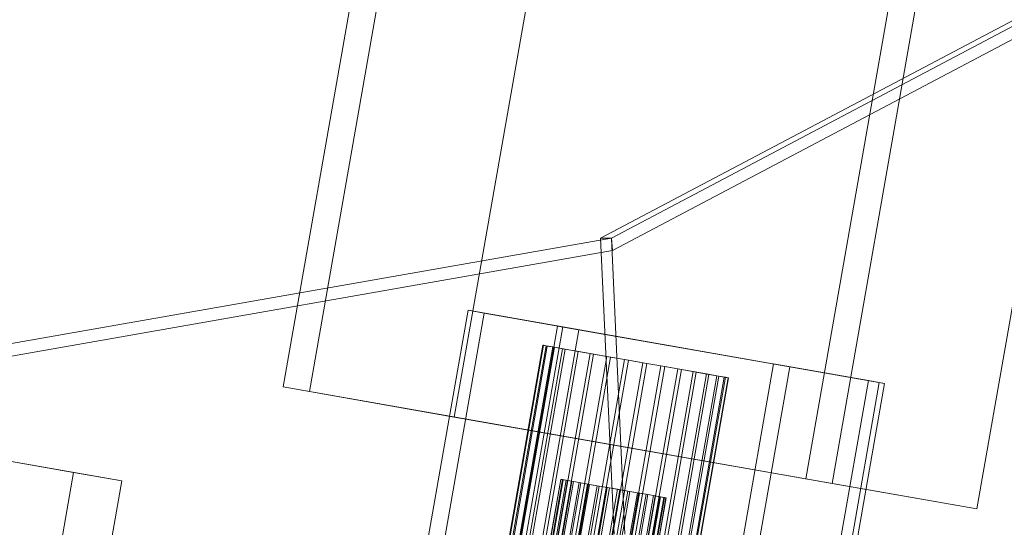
# Model space of a CAD drawing. Header units: millimetres. Extents: x -4395 to 65662, y -65530 to 6847.
# Tile 6 of 256: x -4056 to -3827, y -58953 to -58835. Entities that reach past the tile are written whole.
import ezdxf

# ---------------------------------------------------------------- set-up
doc = ezdxf.new("R2010")
doc.units = ezdxf.units.MM
doc.layers.add('R33_DET_superior_C07', color=7, linetype='Continuous', lineweight=0)
doc.layers.add('R33_DET_superior_fines-r33-C07-C02', color=7, linetype='Continuous', lineweight=0)

msp = doc.modelspace()

# ---------------------------------------------------------------- linework, layer by layer
at = {"layer": 'R33_DET_superior_C07'}
for p, q in [((-3995.022, -58919.973), (-3974.3, -58801.776)), ((-3968.174, -58802.85), (-3988.895, -58921.047)), ((-3934.477, -58808.757), (-3955.198, -58926.955)), ((-3852.603, -58823.111), (-3873.325, -58941.308)), ((-3867.199, -58942.383), (-3846.477, -58824.185)), ((-3833.502, -58948.29), (-3812.78, -58830.093)), ((-3969.253, -59000.635), (-3951.985, -58902.137)), ((-3948.241, -58902.793), (-3965.509, -59001.291)), ((-3951.985, -58902.137), (-3948.241, -58902.793)), ((-3951.985, -58902.137), (-3929.929, -58906.004)), ((-3926.184, -58906.66), (-3948.241, -58902.793)), ((-3948.422, -59004.287), (-3931.154, -58905.789)), ((-3929.929, -58906.004), (-3947.197, -59004.501)), ((-3943.453, -59005.158), (-3926.184, -58906.66)), ((-3931.154, -58905.789), (-3856.264, -58918.918)), ((-3931.154, -58905.789), (-3929.929, -58906.004)), ((-3926.184, -58906.66), (-3929.929, -58906.004)), ((-3855.038, -58919.133), (-3929.929, -58906.004)), ((-3934.559, -58910.268), (-3948.373, -58989.066)), ((-3934.467, -58910.284), (-3948.281, -58989.083)), ((-3933.821, -58910.398), (-3947.635, -58989.196)), ((-3947.362, -58989.244), (-3933.547, -58910.445)), ((-3932.281, -58910.668), (-3946.095, -58989.466)), ((-3931.837, -58910.745), (-3945.652, -58989.544)), ((-3929.998, -58911.068), (-3943.813, -58989.866)), ((-3929.401, -58911.172), (-3943.215, -58989.971)), ((-3934.467, -58910.284), (-3934.559, -58910.268)), ((-3934.559, -58910.268), (-3933.821, -58910.398)), ((-3933.547, -58910.445), (-3934.467, -58910.284)), ((-3933.821, -58910.398), (-3932.281, -58910.668)), ((-3931.837, -58910.745), (-3933.547, -58910.445)), ((-3932.281, -58910.668), (-3929.998, -58911.068)), ((-3929.401, -58911.172), (-3931.837, -58910.745)), ((-3929.998, -58911.068), (-3927.06, -58911.583)), ((-3926.332, -58911.71), (-3929.401, -58911.172)), ((-3927.06, -58911.583), (-3940.875, -58990.381)), ((-3926.332, -58911.71), (-3940.147, -58990.509)), ((-3923.58, -58912.193), (-3937.395, -58990.991)), ((-3922.75, -58912.338), (-3936.564, -58991.137)), ((-3919.692, -58912.875), (-3933.507, -58991.673)), ((-3918.791, -58913.033), (-3932.605, -58991.831)), ((-3927.06, -58911.583), (-3923.58, -58912.193)), ((-3922.75, -58912.338), (-3926.332, -58911.71)), ((-3923.58, -58912.193), (-3919.692, -58912.875)), ((-3918.791, -58913.033), (-3922.75, -58912.338)), ((-3919.692, -58912.875), (-3915.545, -58913.602)), ((-3914.608, -58913.766), (-3918.791, -58913.033)), ((-3915.545, -58913.602), (-3929.359, -58992.4)), ((-3914.608, -58913.766), (-3928.422, -58992.564)), ((-3911.298, -58914.346), (-3925.112, -58993.144)), ((-3910.361, -58914.51), (-3924.175, -58993.309)), ((-3907.114, -58915.08), (-3920.929, -58993.878)), ((-3906.213, -58915.238), (-3920.028, -58994.036)), ((-3903.155, -58915.774), (-3916.97, -58994.572)), ((-3915.545, -58913.602), (-3911.298, -58914.346)), ((-3910.361, -58914.51), (-3914.608, -58913.766)), ((-3911.298, -58914.346), (-3907.114, -58915.08)), ((-3906.213, -58915.238), (-3910.361, -58914.51)), ((-3907.114, -58915.08), (-3903.155, -58915.774)), ((-3902.325, -58915.919), (-3906.213, -58915.238)), ((-3903.155, -58915.774), (-3899.573, -58916.402)), ((-3898.107, -59013.108), (-3880.839, -58914.61)), ((-3877.095, -58915.266), (-3894.363, -59013.764)), ((-3880.839, -58914.61), (-3877.095, -58915.266)), ((-3880.839, -58914.61), (-3858.783, -58918.477)), ((-3855.038, -58919.133), (-3877.095, -58915.266)), ((-3902.325, -58915.919), (-3916.139, -58994.717)), ((-3899.573, -58916.402), (-3913.387, -58995.2)), ((-3898.845, -58916.529), (-3912.659, -58995.328)), ((-3896.504, -58916.94), (-3910.319, -58995.738)), ((-3895.907, -58917.044), (-3909.722, -58995.843)), ((-3894.068, -58917.367), (-3907.883, -58996.165)), ((-3893.624, -58917.445), (-3907.439, -58996.243)), ((-3892.358, -58917.667), (-3906.172, -58996.465)), ((-3892.084, -58917.715), (-3905.899, -58996.513)), ((-3891.439, -58917.828), (-3905.253, -58996.626)), ((-3891.346, -58917.844), (-3905.161, -58996.642)), ((-3898.845, -58916.529), (-3902.325, -58915.919)), ((-3899.573, -58916.402), (-3896.504, -58916.94)), ((-3895.907, -58917.044), (-3898.845, -58916.529)), ((-3896.504, -58916.94), (-3894.068, -58917.367)), ((-3893.624, -58917.445), (-3895.907, -58917.044)), ((-3894.068, -58917.367), (-3892.358, -58917.667)), ((-3892.084, -58917.715), (-3893.624, -58917.445)), ((-3892.358, -58917.667), (-3891.439, -58917.828)), ((-3891.346, -58917.844), (-3892.084, -58917.715)), ((-3891.439, -58917.828), (-3891.346, -58917.844)), ((-3873.325, -58941.308), (-3995.022, -58919.973)), ((-3995.022, -58919.973), (-3988.895, -58921.047)), ((-3858.783, -58918.477), (-3876.051, -59016.974)), ((-3856.264, -58918.918), (-3873.532, -59017.416)), ((-3872.307, -59017.631), (-3855.038, -58919.133)), ((-3855.038, -58919.133), (-3858.783, -58918.477)), ((-3855.038, -58919.133), (-3856.264, -58918.918)), ((-3988.895, -58921.047), (-3867.199, -58942.383)), ((-3988.895, -58921.047), (-3955.198, -58926.955)), ((-3955.198, -58926.955), (-3833.502, -58948.29)), ((-4075.102, -58934.361), (-4043.855, -58939.839)), ((-4032.622, -58941.808), (-4063.868, -58936.33)), ((-4043.855, -58939.839), (-4052.49, -58989.088)), ((-4032.622, -58941.808), (-4043.855, -58939.839)), ((-4041.256, -58991.057), (-4032.622, -58941.808)), ((-3930.409, -58941.453), (-4013.297, -59414.242)), ((-3930.357, -58941.462), (-4013.244, -59414.252)), ((-3929.99, -58941.527), (-4012.878, -59414.316)), ((-4012.722, -59414.343), (-3929.835, -58941.554)), ((-3929.115, -58941.68), (-4012.003, -59414.469)), ((-3928.863, -58941.724), (-4011.75, -59414.514)), ((-3927.818, -58941.907), (-4010.706, -59414.697)), ((-3927.479, -58941.967), (-4010.366, -59414.756)), ((-3926.149, -58942.2), (-4009.036, -59414.989)), ((-3925.735, -58942.273), (-4008.623, -59415.062)), ((-3924.172, -58942.547), (-4007.059, -59415.336)), ((-3923.7, -58942.629), (-4006.587, -59415.419)), ((-3921.962, -58942.934), (-4004.85, -59415.723)), ((-3921.45, -58943.024), (-4004.338, -59415.813)), ((-3919.606, -58943.347), (-4002.493, -59416.136)), ((-3930.357, -58941.462), (-3930.409, -58941.453)), ((-3930.409, -58941.453), (-3929.99, -58941.527)), ((-3929.835, -58941.554), (-3930.357, -58941.462)), ((-3929.99, -58941.527), (-3929.115, -58941.68)), ((-3928.863, -58941.724), (-3929.835, -58941.554)), ((-3929.115, -58941.68), (-3927.818, -58941.907)), ((-3927.479, -58941.967), (-3928.863, -58941.724)), ((-3927.818, -58941.907), (-3926.149, -58942.2)), ((-3925.735, -58942.273), (-3927.479, -58941.967)), ((-3926.149, -58942.2), (-3924.172, -58942.547)), ((-3923.7, -58942.629), (-3925.735, -58942.273)), ((-3924.172, -58942.547), (-3921.962, -58942.934)), ((-3921.45, -58943.024), (-3923.7, -58942.629)), ((-3921.962, -58942.934), (-3919.606, -58943.347)), ((-3919.073, -58943.441), (-3921.45, -58943.024)), ((-3919.606, -58943.347), (-3917.193, -58943.77)), ((-3873.325, -58941.308), (-3867.199, -58942.383)), ((-3867.199, -58942.383), (-3833.502, -58948.29)), ((-3919.073, -58943.441), (-4001.961, -59416.23)), ((-3917.193, -58943.77), (-4000.08, -59416.559)), ((-3916.66, -58943.864), (-3999.548, -59416.653)), ((-3914.816, -58944.187), (-3997.703, -59416.976)), ((-3914.304, -58944.277), (-3997.191, -59417.066)), ((-3912.566, -58944.581), (-3995.454, -59417.371)), ((-3912.095, -58944.664), (-3994.982, -59417.453)), ((-3910.531, -58944.938), (-3993.419, -59417.727)), ((-3910.117, -58945.011), (-3993.005, -59417.8)), ((-3908.788, -58945.244), (-3991.675, -59418.033)), ((-3908.448, -58945.303), (-3991.336, -59418.093)), ((-3907.403, -58945.486), (-3990.291, -59418.276)), ((-3907.151, -58945.531), (-3990.039, -59418.32)), ((-3906.431, -58945.657), (-3989.319, -59418.446)), ((-3916.66, -58943.864), (-3919.073, -58943.441)), ((-3917.193, -58943.77), (-3914.816, -58944.187)), ((-3914.304, -58944.277), (-3916.66, -58943.864)), ((-3914.816, -58944.187), (-3912.566, -58944.581)), ((-3912.095, -58944.664), (-3914.304, -58944.277)), ((-3912.566, -58944.581), (-3910.531, -58944.938)), ((-3910.117, -58945.011), (-3912.095, -58944.664)), ((-3910.531, -58944.938), (-3908.788, -58945.244)), ((-3908.448, -58945.303), (-3910.117, -58945.011)), ((-3908.788, -58945.244), (-3907.403, -58945.486)), ((-3907.151, -58945.531), (-3908.448, -58945.303)), ((-3907.403, -58945.486), (-3906.431, -58945.657)), ((-3906.276, -58945.684), (-3907.151, -58945.531)), ((-3906.431, -58945.657), (-3905.909, -58945.748)), ((-3906.276, -58945.684), (-3989.164, -59418.473)), ((-3905.909, -58945.748), (-3988.797, -59418.538)), ((-3905.857, -58945.758), (-3988.744, -59418.547)), ((-3905.857, -58945.758), (-3906.276, -58945.684)), ((-3905.909, -58945.748), (-3905.857, -58945.758))]:
    msp.add_line(p, q, dxfattribs=at)
at = {"layer": 'R33_DET_superior_fines-r33-C07-C02'}
for p, q in [((-3921.138, -58885.348), (-3806.744, -58825)), ((-3804.218, -58825), (-3918.611, -58885.348)), ((-3803.966, -58827.877), (-3918.36, -58888.226)), ((-4064.47, -58910.943), (-3918.611, -58885.348)), ((-3917.998, -58954.225), (-3921.138, -58885.348)), ((-3921.138, -58885.348), (-3918.611, -58885.348)), ((-3918.611, -58885.348), (-3915.472, -58954.225)), ((-3918.611, -58885.348), (-3918.36, -58888.226)), ((-3918.36, -58888.226), (-4064.218, -58913.821))]:
    msp.add_line(p, q, dxfattribs=at)

doc.saveas('drawing.dxf')
